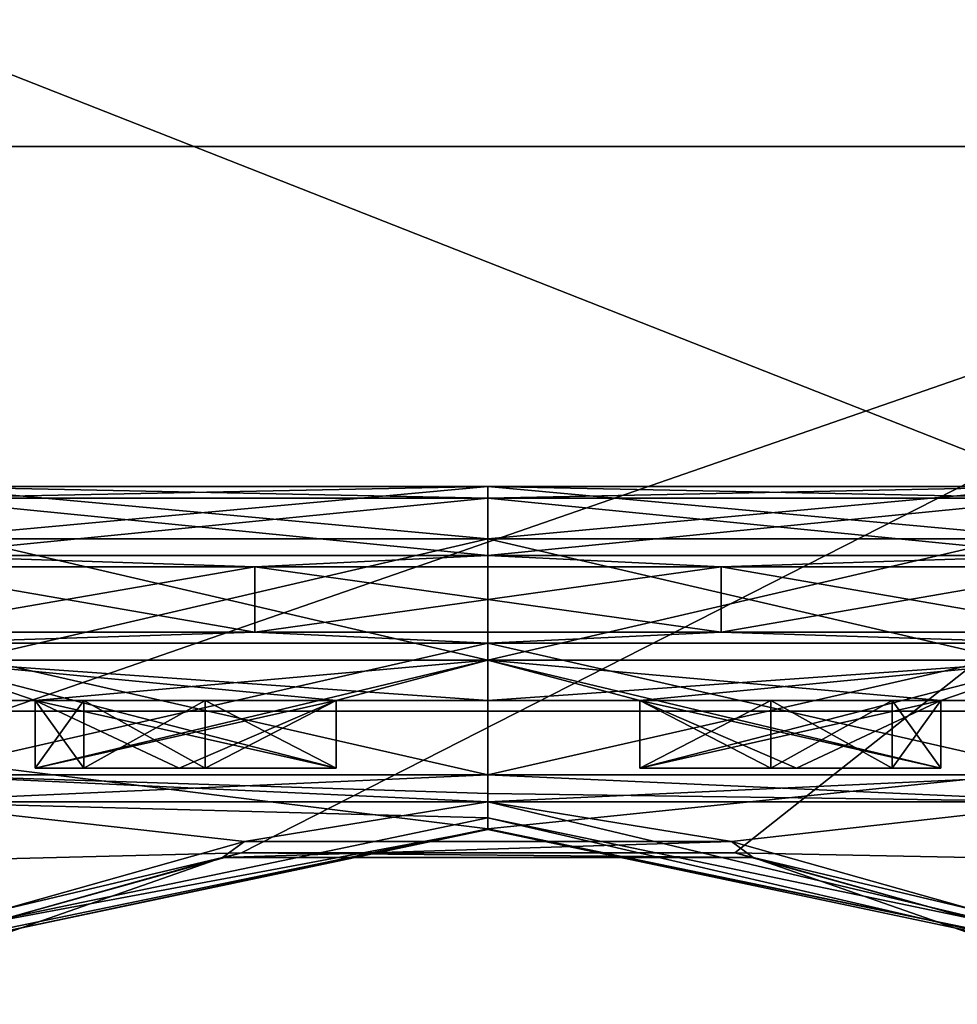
# Model space of a CAD drawing. Header units: millimetres. Extents: x -147 to 294, y -82 to 275.
# Tile 2 of 256: x -138 to -124, y -22 to -7. Entities that reach past the tile are written whole.
import ezdxf

# ---------------------------------------------------------------- set-up
doc = ezdxf.new("R2010")
doc.units = ezdxf.units.MM
doc.header["$LTSCALE"] = 67.506716
for name, color, linetype in [('147', 7, 'CONTINUOUS'), ('150', 7, 'CONTINUOUS'), ('153', 7, 'CONTINUOUS'), ('154', 7, 'CONTINUOUS'), ('159', 7, 'CONTINUOUS'), ('160', 7, 'CONTINUOUS'), ('161', 7, 'CONTINUOUS'), ('162', 7, 'CONTINUOUS'), ('163', 7, 'CONTINUOUS'), ('164', 7, 'CONTINUOUS'), ('165', 7, 'CONTINUOUS'), ('167', 7, 'CONTINUOUS'), ('170', 7, 'CONTINUOUS'), ('171', 7, 'CONTINUOUS'), ('172', 7, 'CONTINUOUS'), ('173', 7, 'CONTINUOUS'), ('174', 7, 'CONTINUOUS'), ('175', 7, 'CONTINUOUS'), ('176', 7, 'CONTINUOUS'), ('177', 7, 'CONTINUOUS'), ('179', 7, 'CONTINUOUS'), ('182', 7, 'CONTINUOUS'), ('183', 7, 'CONTINUOUS'), ('185', 7, 'CONTINUOUS'), ('186', 7, 'CONTINUOUS'), ('187', 7, 'CONTINUOUS'), ('188', 7, 'CONTINUOUS'), ('193', 7, 'CONTINUOUS'), ('194', 7, 'CONTINUOUS'), ('195', 7, 'CONTINUOUS'), ('196', 7, 'CONTINUOUS'), ('246', 7, 'CONTINUOUS'), ('247', 7, 'CONTINUOUS'), ('249', 7, 'CONTINUOUS'), ('250', 7, 'CONTINUOUS'), ('251', 7, 'CONTINUOUS'), ('252', 7, 'CONTINUOUS'), ('255', 7, 'CONTINUOUS'), ('256', 7, 'CONTINUOUS'), ('259', 7, 'CONTINUOUS'), ('260', 7, 'CONTINUOUS')]:
    doc.layers.add(name, color=color, linetype=linetype)

msp = doc.modelspace()

# ---------------------------------------------------------------- linework, layer by layer
at = {"layer": '147', "color": 7, "linetype": 'CONTINUOUS'}
for points in [[(-144.736, 5.174, 22.411), (-144.736, -8.987, 21.172), (-113.8, 5.174, 22.411), (-144.736, 5.174, 22.411)], [(-113.8, 5.174, 22.411), (-144.736, -8.987, 21.172), (-113.8, -8.987, 21.172), (-113.8, 5.174, 22.411)], [(-144.736, -19.715, 11.846), (-134.353, -19.454, 12.27), (-113.8, -8.987, 21.172), (-144.736, -19.715, 11.846)], [(-144.736, -8.987, 21.172), (-144.736, -19.715, 11.846), (-113.8, -8.987, 21.172), (-144.736, -8.987, 21.172)], [(-134.353, -19.454, 12.27), (-127.045, -19.454, 12.269), (-113.8, -8.987, 21.172), (-134.353, -19.454, 12.27)], [(-113.8, -8.987, 21.172), (-127.045, -19.454, 12.269), (-113.8, -19.715, 11.846), (-113.8, -8.987, 21.172)], [(-137.991, -20.469, 10.489), (-134.353, -19.454, 12.27), (-144.736, -19.715, 11.846), (-137.991, -20.469, 10.489)], [(-127.045, -19.454, 12.269), (-123.407, -20.469, 10.489), (-113.8, -19.715, 11.846), (-127.045, -19.454, 12.269)]]:
    msp.add_3dface(points, dxfattribs=at)
at = {"layer": '150', "color": 7, "linetype": 'CONTINUOUS'}
for points in [[(-113.8, -5.174, -22.411), (-113.8, -17.358, -15.089), (-144.736, -5.174, -22.411), (-113.8, -5.174, -22.411)], [(-144.736, -5.174, -22.411), (-113.8, -17.358, -15.089), (-144.736, -17.358, -15.089), (-144.736, -5.174, -22.411)], [(-144.736, -17.358, -15.089), (-113.8, -17.358, -15.089), (-130.7, -19.102, -12.811), (-144.736, -17.358, -15.089)], [(-138.801, -20.776, -9.867), (-144.736, -17.358, -15.089), (-130.7, -19.102, -12.811), (-138.801, -20.776, -9.867)], [(-130.7, -19.102, -12.811), (-113.8, -17.358, -15.089), (-122.599, -20.776, -9.867), (-130.7, -19.102, -12.811)]]:
    msp.add_3dface(points, dxfattribs=at)
at = {"layer": '153', "color": 7, "linetype": 'CONTINUOUS'}
for points in [[(-138.69, -20.602, -9.613), (-130.7, -18.935, -12.5), (-139.539, -18.7, -8.839), (-138.69, -20.602, -9.613)], [(-139.539, -18.7, -8.839), (-130.7, -18.935, -12.5), (-130.7, -18.7, -12.5), (-139.539, -18.7, -8.839)], [(-130.7, -18.935, -12.5), (-122.71, -20.602, -9.613), (-130.7, -18.7, -12.5), (-130.7, -18.935, -12.5)], [(-130.7, -18.7, -12.5), (-122.71, -20.602, -9.613), (-121.861, -18.7, -8.839), (-130.7, -18.7, -12.5)]]:
    msp.add_3dface(points, dxfattribs=at)
at = {"layer": '154', "color": 7, "linetype": 'CONTINUOUS'}
for points in [[(-134.307, -19.287, 11.968), (-137.897, -20.298, 10.221), (-139.539, -18.7, 8.839), (-134.307, -19.287, 11.968)], [(-130.7, -18.7, 12.5), (-134.307, -19.287, 11.968), (-139.539, -18.7, 8.839), (-130.7, -18.7, 12.5)], [(-127.091, -19.287, 11.968), (-134.307, -19.287, 11.968), (-130.7, -18.7, 12.5), (-127.091, -19.287, 11.968)], [(-121.861, -18.7, 8.839), (-127.091, -19.287, 11.968), (-130.7, -18.7, 12.5), (-121.861, -18.7, 8.839)], [(-123.502, -20.298, 10.22), (-127.091, -19.287, 11.968), (-121.861, -18.7, 8.839), (-123.502, -20.298, 10.22)]]:
    msp.add_3dface(points, dxfattribs=at)
at = {"layer": '159', "color": 7, "linetype": 'CONTINUOUS'}
for points in [[(-130.7, -16.35, -12.125), (-139.274, -16.35, -8.574), (-130.7, -18.301, -12.125), (-130.7, -16.35, -12.125)], [(-130.7, -18.301, -12.125), (-139.274, -16.35, -8.574), (-139.274, -18.301, -8.574), (-130.7, -18.301, -12.125)], [(-130.7, -18.301, 12.125), (-139.274, -18.301, 8.574), (-130.7, -16.35, 12.125), (-130.7, -18.301, 12.125)], [(-130.7, -16.35, 12.125), (-139.274, -18.301, 8.574), (-139.274, -16.35, 8.574), (-130.7, -16.35, 12.125)]]:
    msp.add_3dface(points, dxfattribs=at)
at = {"layer": '160', "color": 7, "linetype": 'CONTINUOUS'}
for points in [[(-130.7, -14.2, -12.125), (-139.15, -14.025, -8.45), (-139.273, -14.2, -8.574), (-130.7, -14.2, -12.125)], [(-130.7, -14.2, 12.125), (-139.273, -14.2, 8.574), (-130.7, -14.025, 11.95), (-130.7, -14.2, 12.125)], [(-130.7, -14.025, 11.95), (-139.273, -14.2, 8.574), (-139.15, -14.025, 8.45), (-130.7, -14.025, 11.95)], [(-130.7, -14.025, -11.95), (-139.15, -14.025, -8.45), (-130.7, -14.2, -12.125), (-130.7, -14.025, -11.95)]]:
    msp.add_3dface(points, dxfattribs=at)
at = {"layer": '161', "color": 7, "linetype": 'CONTINUOUS'}
for points in [[(-130.7, -16.35, -12.125), (-130.7, -18.301, -12.125), (-122.126, -18.301, -8.574), (-130.7, -16.35, -12.125)], [(-130.7, -16.35, -12.125), (-122.126, -18.301, -8.574), (-122.126, -16.35, -8.574), (-130.7, -16.35, -12.125)], [(-130.7, -18.301, 12.125), (-130.7, -16.35, 12.125), (-122.126, -16.35, 8.574), (-130.7, -18.301, 12.125)], [(-122.126, -18.301, 8.574), (-130.7, -18.301, 12.125), (-122.126, -16.35, 8.574), (-122.126, -18.301, 8.574)]]:
    msp.add_3dface(points, dxfattribs=at)
at = {"layer": '162', "color": 7, "linetype": 'CONTINUOUS'}
for points in [[(-130.7, -14.025, -11.95), (-130.7, -14.2, -12.125), (-122.127, -14.2, -8.574), (-130.7, -14.025, -11.95)], [(-130.7, -14.025, -11.95), (-122.127, -14.2, -8.574), (-122.25, -14.025, -8.45), (-130.7, -14.025, -11.95)], [(-130.7, -14.2, 12.125), (-130.7, -14.025, 11.95), (-122.25, -14.025, 8.45), (-130.7, -14.2, 12.125)], [(-122.127, -14.2, 8.574), (-130.7, -14.2, 12.125), (-122.25, -14.025, 8.45), (-122.127, -14.2, 8.574)]]:
    msp.add_3dface(points, dxfattribs=at)
at = {"layer": '163', "color": 7, "linetype": 'CONTINUOUS'}
for points in [[(-130.7, -18.7, 12.5), (-139.539, -18.7, 8.839), (-130.7, -18.301, 12.125), (-130.7, -18.7, 12.5)], [(-139.539, -18.7, 8.839), (-139.274, -18.301, 8.574), (-130.7, -18.301, 12.125), (-139.539, -18.7, 8.839)], [(-130.7, -18.301, -12.125), (-121.861, -18.7, -8.839), (-122.126, -18.301, -8.574), (-130.7, -18.301, -12.125)], [(-121.861, -18.7, -8.839), (-130.7, -18.301, -12.125), (-130.7, -18.575, -12.233), (-121.861, -18.7, -8.839)], [(-121.861, -18.7, 8.839), (-130.7, -18.7, 12.5), (-122.126, -18.301, 8.574), (-121.861, -18.7, 8.839)], [(-130.7, -18.7, 12.5), (-130.7, -18.301, 12.125), (-122.126, -18.301, 8.574), (-130.7, -18.7, 12.5)], [(-130.7, -18.7, -12.5), (-121.861, -18.7, -8.839), (-130.7, -18.575, -12.233), (-130.7, -18.7, -12.5)]]:
    msp.add_3dface(points, dxfattribs=at)
at = {"layer": '164', "color": 7, "linetype": 'CONTINUOUS'}
for points in [[(-139.539, -18.7, -8.839), (-130.7, -18.7, -12.5), (-139.274, -18.301, -8.574), (-139.539, -18.7, -8.839)], [(-139.274, -18.301, -8.574), (-130.7, -18.7, -12.5), (-130.7, -18.575, -12.233), (-139.274, -18.301, -8.574)], [(-130.7, -18.301, -12.125), (-139.274, -18.301, -8.574), (-130.7, -18.575, -12.233), (-130.7, -18.301, -12.125)]]:
    msp.add_3dface(points, dxfattribs=at)
at = {"layer": '165', "color": 7, "linetype": 'CONTINUOUS'}
for points in [[(-137.897, -20.298, 10.221), (-134.307, -19.287, 11.968), (-134.631, -19.525, 11.977), (-137.897, -20.298, 10.221)], [(-134.307, -19.287, 11.968), (-127.091, -19.287, 11.968), (-134.631, -19.525, 11.977), (-134.307, -19.287, 11.968)], [(-127.091, -19.287, 11.968), (-126.769, -19.525, 11.977), (-134.631, -19.525, 11.977), (-127.091, -19.287, 11.968)], [(-127.091, -19.287, 11.968), (-123.502, -20.298, 10.22), (-126.769, -19.525, 11.977), (-127.091, -19.287, 11.968)], [(-134.631, -19.525, 11.977), (-137.991, -20.469, 10.489), (-140.844, -21.7, 7.485), (-134.631, -19.525, 11.977)], [(-137.897, -20.298, 10.221), (-134.631, -19.525, 11.977), (-140.844, -21.7, 7.485), (-137.897, -20.298, 10.221)], [(-134.353, -19.454, 12.27), (-137.991, -20.469, 10.489), (-134.631, -19.525, 11.977), (-134.353, -19.454, 12.27)], [(-126.769, -19.525, 11.977), (-134.353, -19.454, 12.27), (-134.631, -19.525, 11.977), (-126.769, -19.525, 11.977)], [(-127.045, -19.454, 12.269), (-134.353, -19.454, 12.27), (-126.769, -19.525, 11.977), (-127.045, -19.454, 12.269)], [(-123.407, -20.469, 10.489), (-127.045, -19.454, 12.269), (-126.769, -19.525, 11.977), (-123.407, -20.469, 10.489)], [(-120.556, -21.7, 7.485), (-123.407, -20.469, 10.489), (-126.769, -19.525, 11.977), (-120.556, -21.7, 7.485)], [(-123.502, -20.298, 10.22), (-120.556, -21.7, 7.485), (-126.769, -19.525, 11.977), (-123.502, -20.298, 10.22)]]:
    msp.add_3dface(points, dxfattribs=at)
at = {"layer": '167', "color": 7, "linetype": 'CONTINUOUS'}
for points in [[(-130.7, -18.935, -12.5), (-138.69, -20.602, -9.613), (-130.7, -19.112, -12.606), (-130.7, -18.935, -12.5)], [(-122.71, -20.602, -9.613), (-130.7, -18.935, -12.5), (-122.526, -20.833, -9.597), (-122.71, -20.602, -9.613)], [(-130.7, -18.935, -12.5), (-130.7, -19.112, -12.606), (-122.526, -20.833, -9.597), (-130.7, -18.935, -12.5)], [(-138.801, -20.776, -9.867), (-130.7, -19.102, -12.811), (-138.874, -20.833, -9.597), (-138.801, -20.776, -9.867)], [(-138.874, -20.833, -9.597), (-130.7, -19.102, -12.811), (-130.7, -19.112, -12.606), (-138.874, -20.833, -9.597)], [(-138.69, -20.602, -9.613), (-138.874, -20.833, -9.597), (-130.7, -19.112, -12.606), (-138.69, -20.602, -9.613)], [(-130.7, -19.102, -12.811), (-122.599, -20.776, -9.867), (-130.7, -19.112, -12.606), (-130.7, -19.102, -12.811)], [(-130.7, -19.112, -12.606), (-122.599, -20.776, -9.867), (-122.526, -20.833, -9.597), (-130.7, -19.112, -12.606)]]:
    msp.add_3dface(points, dxfattribs=at)
at = {"layer": '170', "color": 7, "linetype": 'CONTINUOUS'}
for points in [[(-130.7, -14.025, 11.95), (-139.15, -14.025, 8.45), (-130.7, -14.8, 11.95), (-130.7, -14.025, 11.95)], [(-130.7, -14.8, 11.95), (-139.15, -14.025, 8.45), (-139.15, -14.8, 8.45), (-130.7, -14.8, 11.95)], [(-122.25, -14.025, 8.45), (-130.7, -14.025, 11.95), (-122.25, -14.8, 8.45), (-122.25, -14.025, 8.45)], [(-122.25, -14.8, 8.45), (-130.7, -14.025, 11.95), (-130.7, -14.8, 11.95), (-122.25, -14.8, 8.45)]]:
    msp.add_3dface(points, dxfattribs=at)
at = {"layer": '171', "color": 7, "linetype": 'CONTINUOUS'}
for points in [[(-130.7, -14.8, 11.95), (-139.15, -14.8, 8.45), (-130.7, -14.8, 10.95), (-130.7, -14.8, 11.95)], [(-130.7, -14.8, 10.95), (-139.15, -14.8, 8.45), (-138.443, -14.8, 7.743), (-130.7, -14.8, 10.95)], [(-139.15, -14.8, -8.45), (-130.7, -14.8, -11.95), (-130.7, -14.8, -10.95), (-139.15, -14.8, -8.45)], [(-138.443, -14.8, -7.743), (-139.15, -14.8, -8.45), (-130.7, -14.8, -10.95), (-138.443, -14.8, -7.743)], [(-122.25, -14.8, 8.45), (-130.7, -14.8, 11.95), (-130.7, -14.8, 10.95), (-122.25, -14.8, 8.45)], [(-122.957, -14.8, 7.743), (-122.25, -14.8, 8.45), (-130.7, -14.8, 10.95), (-122.957, -14.8, 7.743)], [(-130.7, -14.8, -11.95), (-122.25, -14.8, -8.45), (-130.7, -14.8, -10.95), (-130.7, -14.8, -11.95)], [(-130.7, -14.8, -10.95), (-122.25, -14.8, -8.45), (-122.957, -14.8, -7.743), (-130.7, -14.8, -10.95)]]:
    msp.add_3dface(points, dxfattribs=at)
at = {"layer": '172', "color": 7, "linetype": 'CONTINUOUS'}
for points in [[(-130.7, -14.8, 10.95), (-138.443, -14.8, 7.743), (-130.7, -16.6, 10.95), (-130.7, -14.8, 10.95)], [(-130.7, -16.6, 10.95), (-138.443, -14.8, 7.743), (-138.443, -16.6, 7.743), (-130.7, -16.6, 10.95)], [(-122.957, -14.8, 7.743), (-130.7, -14.8, 10.95), (-122.957, -16.6, 7.743), (-122.957, -14.8, 7.743)], [(-122.957, -16.6, 7.743), (-130.7, -14.8, 10.95), (-130.7, -16.6, 10.95), (-122.957, -16.6, 7.743)]]:
    msp.add_3dface(points, dxfattribs=at)
at = {"layer": '173', "color": 7, "linetype": 'CONTINUOUS'}
for points in [[(-130.7, -16.6, 10.95), (-138.443, -16.6, 7.743), (-139.15, -16.6, 8.45), (-130.7, -16.6, 10.95)], [(-130.7, -16.6, 11.95), (-130.7, -16.6, 10.95), (-139.15, -16.6, 8.45), (-130.7, -16.6, 11.95)], [(-130.7, -16.6, -11.95), (-139.15, -16.6, -8.45), (-130.7, -16.6, -10.95), (-130.7, -16.6, -11.95)], [(-130.7, -16.6, -10.95), (-139.15, -16.6, -8.45), (-138.443, -16.6, -7.743), (-130.7, -16.6, -10.95)], [(-122.957, -16.6, 7.743), (-130.7, -16.6, 10.95), (-122.25, -16.6, 8.45), (-122.957, -16.6, 7.743)], [(-122.25, -16.6, 8.45), (-130.7, -16.6, 10.95), (-130.7, -16.6, 11.95), (-122.25, -16.6, 8.45)], [(-122.25, -16.6, -8.45), (-130.7, -16.6, -11.95), (-130.7, -16.6, -10.95), (-122.25, -16.6, -8.45)], [(-122.957, -16.6, -7.743), (-122.25, -16.6, -8.45), (-130.7, -16.6, -10.95), (-122.957, -16.6, -7.743)]]:
    msp.add_3dface(points, dxfattribs=at)
at = {"layer": '174', "color": 7, "linetype": 'CONTINUOUS'}
for points in [[(-130.7, -16.6, 11.95), (-139.15, -16.6, 8.45), (-130.7, -17.2, 11.95), (-130.7, -16.6, 11.95)], [(-130.7, -17.2, 11.95), (-139.15, -16.6, 8.45), (-132.95, -17.2, 11.736), (-130.7, -17.2, 11.95)], [(-132.95, -17.2, 11.736), (-139.15, -16.6, 8.45), (-132.95, -18.2, 11.736), (-132.95, -17.2, 11.736)], [(-132.95, -18.2, 11.736), (-139.15, -16.6, 8.45), (-137.408, -17.2, 9.89), (-132.95, -18.2, 11.736)], [(-137.408, -17.2, 9.89), (-139.15, -16.6, 8.45), (-139.15, -17.2, 8.45), (-137.408, -17.2, 9.89)], [(-122.25, -16.6, 8.45), (-130.7, -16.6, 11.95), (-123.992, -17.2, 9.89), (-122.25, -16.6, 8.45)], [(-123.992, -17.2, 9.89), (-130.7, -16.6, 11.95), (-123.992, -18.2, 9.89), (-123.992, -17.2, 9.89)], [(-123.992, -18.2, 9.89), (-130.7, -16.6, 11.95), (-128.45, -17.2, 11.736), (-123.992, -18.2, 9.89)], [(-128.45, -17.2, 11.736), (-130.7, -16.6, 11.95), (-130.7, -17.2, 11.95), (-128.45, -17.2, 11.736)], [(-122.25, -17.2, 8.45), (-122.25, -16.6, 8.45), (-123.992, -17.2, 9.89), (-122.25, -17.2, 8.45)], [(-135.273, -18.2, 11.04), (-132.95, -18.2, 11.736), (-137.408, -17.2, 9.89), (-135.273, -18.2, 11.04)], [(-137.408, -18.2, 9.89), (-135.273, -18.2, 11.04), (-137.408, -17.2, 9.89), (-137.408, -18.2, 9.89)], [(-126.127, -18.2, 11.04), (-123.992, -18.2, 9.89), (-128.45, -17.2, 11.736), (-126.127, -18.2, 11.04)], [(-128.45, -18.2, 11.736), (-126.127, -18.2, 11.04), (-128.45, -17.2, 11.736), (-128.45, -18.2, 11.736)]]:
    msp.add_3dface(points, dxfattribs=at)
at = {"layer": '175', "color": 7, "linetype": 'CONTINUOUS'}
for points in [[(-139.15, -14.025, -8.45), (-130.7, -14.025, -11.95), (-139.15, -14.8, -8.45), (-139.15, -14.025, -8.45)], [(-130.7, -14.025, -11.95), (-130.7, -14.8, -11.95), (-139.15, -14.8, -8.45), (-130.7, -14.025, -11.95)], [(-130.7, -14.025, -11.95), (-122.25, -14.025, -8.45), (-130.7, -14.8, -11.95), (-130.7, -14.025, -11.95)], [(-122.25, -14.025, -8.45), (-122.25, -14.8, -8.45), (-130.7, -14.8, -11.95), (-122.25, -14.025, -8.45)]]:
    msp.add_3dface(points, dxfattribs=at)
at = {"layer": '176', "color": 7, "linetype": 'CONTINUOUS'}
for points in [[(-138.443, -14.8, -7.743), (-130.7, -14.8, -10.95), (-138.443, -16.6, -7.743), (-138.443, -14.8, -7.743)], [(-130.7, -14.8, -10.95), (-130.7, -16.6, -10.95), (-138.443, -16.6, -7.743), (-130.7, -14.8, -10.95)], [(-130.7, -14.8, -10.95), (-122.957, -14.8, -7.743), (-130.7, -16.6, -10.95), (-130.7, -14.8, -10.95)], [(-122.957, -14.8, -7.743), (-122.957, -16.6, -7.743), (-130.7, -16.6, -10.95), (-122.957, -14.8, -7.743)]]:
    msp.add_3dface(points, dxfattribs=at)
at = {"layer": '177', "color": 7, "linetype": 'CONTINUOUS'}
for points in [[(-139.15, -16.6, -8.45), (-130.7, -16.6, -11.95), (-137.408, -17.2, -9.89), (-139.15, -16.6, -8.45)], [(-139.15, -17.2, -8.45), (-139.15, -16.6, -8.45), (-137.408, -17.2, -9.89), (-139.15, -17.2, -8.45)], [(-137.408, -17.2, -9.89), (-130.7, -16.6, -11.95), (-137.408, -18.2, -9.89), (-137.408, -17.2, -9.89)], [(-137.408, -18.2, -9.89), (-130.7, -16.6, -11.95), (-132.95, -17.2, -11.736), (-137.408, -18.2, -9.89)], [(-132.95, -17.2, -11.736), (-130.7, -16.6, -11.95), (-130.7, -17.2, -11.95), (-132.95, -17.2, -11.736)], [(-130.7, -16.6, -11.95), (-122.25, -16.6, -8.45), (-130.7, -17.2, -11.95), (-130.7, -16.6, -11.95)], [(-130.7, -17.2, -11.95), (-122.25, -16.6, -8.45), (-128.45, -17.2, -11.736), (-130.7, -17.2, -11.95)], [(-128.45, -17.2, -11.736), (-122.25, -16.6, -8.45), (-128.45, -18.2, -11.736), (-128.45, -17.2, -11.736)], [(-128.45, -18.2, -11.736), (-122.25, -16.6, -8.45), (-123.992, -17.2, -9.89), (-128.45, -18.2, -11.736)], [(-123.992, -17.2, -9.89), (-122.25, -16.6, -8.45), (-122.25, -17.2, -8.45), (-123.992, -17.2, -9.89)], [(-135.273, -18.2, -11.04), (-137.408, -18.2, -9.89), (-132.95, -17.2, -11.736), (-135.273, -18.2, -11.04)], [(-132.95, -18.2, -11.736), (-135.273, -18.2, -11.04), (-132.95, -17.2, -11.736), (-132.95, -18.2, -11.736)], [(-126.127, -18.2, -11.04), (-128.45, -18.2, -11.736), (-123.992, -17.2, -9.89), (-126.127, -18.2, -11.04)], [(-123.992, -18.2, -9.89), (-126.127, -18.2, -11.04), (-123.992, -17.2, -9.89), (-123.992, -18.2, -9.89)]]:
    msp.add_3dface(points, dxfattribs=at)
at = {"layer": '179', "color": 7, "linetype": 'CONTINUOUS'}
for points in [[(-142.596, -17.2, 1.13), (-142.65, -17.2), (-118.804, -17.2, 1.13), (-142.596, -17.2, 1.13)], [(-142.65, -17.2), (-118.75, -17.2), (-118.804, -17.2, 1.13), (-142.65, -17.2)], [(-118.75, -17.2), (-142.65, -17.2), (-142.596, -17.2, -1.13), (-118.75, -17.2)], [(-118.964, -17.2, 2.25), (-142.596, -17.2, 1.13), (-118.804, -17.2, 1.13), (-118.964, -17.2, 2.25)], [(-142.596, -17.2, 1.13), (-118.964, -17.2, 2.25), (-119.984, -17.2, 2.25), (-142.596, -17.2, 1.13)], [(-141.416, -17.2, 2.25), (-142.596, -17.2, 1.13), (-119.984, -17.2, 2.25), (-141.416, -17.2, 2.25)], [(-118.804, -17.2, -1.13), (-118.75, -17.2), (-142.596, -17.2, -1.13), (-118.804, -17.2, -1.13)], [(-118.804, -17.2, -1.13), (-142.596, -17.2, -1.13), (-142.436, -17.2, -2.25), (-118.804, -17.2, -1.13)], [(-118.804, -17.2, -1.13), (-142.436, -17.2, -2.25), (-141.416, -17.2, -2.25), (-118.804, -17.2, -1.13)], [(-118.804, -17.2, -1.13), (-141.416, -17.2, -2.25), (-119.984, -17.2, -2.25), (-118.804, -17.2, -1.13)], [(-140.816, -17.2, 4.19), (-141.416, -17.2, 2.25), (-120.584, -17.2, 4.19), (-140.816, -17.2, 4.19)], [(-120.584, -17.2, 4.19), (-141.416, -17.2, 2.25), (-119.984, -17.2, 2.25), (-120.584, -17.2, 4.19)], [(-141.416, -17.2, -2.25), (-140.816, -17.2, -4.19), (-119.984, -17.2, -2.25), (-141.416, -17.2, -2.25)], [(-139.869, -17.2, 5.987), (-140.816, -17.2, 4.19), (-121.531, -17.2, 5.987), (-139.869, -17.2, 5.987)], [(-121.531, -17.2, 5.987), (-140.816, -17.2, 4.19), (-120.584, -17.2, 4.19), (-121.531, -17.2, 5.987)], [(-140.816, -17.2, -4.19), (-139.869, -17.2, -5.987), (-120.584, -17.2, -4.19), (-140.816, -17.2, -4.19)], [(-119.984, -17.2, -2.25), (-140.816, -17.2, -4.19), (-120.584, -17.2, -4.19), (-119.984, -17.2, -2.25)], [(-120.81, -17.2, 6.708), (-122.25, -17.2, 8.45), (-140.59, -17.2, 6.708), (-120.81, -17.2, 6.708)], [(-120.81, -17.2, 6.708), (-140.59, -17.2, 6.708), (-139.869, -17.2, 5.987), (-120.81, -17.2, 6.708)], [(-122.25, -17.2, 8.45), (-139.15, -17.2, 8.45), (-140.59, -17.2, 6.708), (-122.25, -17.2, 8.45)], [(-120.81, -17.2, -6.708), (-140.59, -17.2, -6.708), (-139.15, -17.2, -8.45), (-120.81, -17.2, -6.708)], [(-140.59, -17.2, -6.708), (-120.81, -17.2, -6.708), (-121.531, -17.2, -5.987), (-140.59, -17.2, -6.708)], [(-140.59, -17.2, -6.708), (-121.531, -17.2, -5.987), (-139.869, -17.2, -5.987), (-140.59, -17.2, -6.708)], [(-120.81, -17.2, 6.708), (-139.869, -17.2, 5.987), (-121.531, -17.2, 5.987), (-120.81, -17.2, 6.708)], [(-139.869, -17.2, -5.987), (-121.531, -17.2, -5.987), (-120.584, -17.2, -4.19), (-139.869, -17.2, -5.987)], [(-139.15, -17.2, 8.45), (-122.25, -17.2, 8.45), (-124.713, -17.2, 9.169), (-139.15, -17.2, 8.45)], [(-137.408, -17.2, 9.89), (-139.15, -17.2, 8.45), (-136.687, -17.2, 9.169), (-137.408, -17.2, 9.89)], [(-136.687, -17.2, 9.169), (-139.15, -17.2, 8.45), (-124.713, -17.2, 9.169), (-136.687, -17.2, 9.169)], [(-120.81, -17.2, -6.708), (-139.15, -17.2, -8.45), (-122.25, -17.2, -8.45), (-120.81, -17.2, -6.708)], [(-139.15, -17.2, -8.45), (-137.408, -17.2, -9.89), (-136.687, -17.2, -9.169), (-139.15, -17.2, -8.45)], [(-122.25, -17.2, -8.45), (-139.15, -17.2, -8.45), (-136.687, -17.2, -9.169), (-122.25, -17.2, -8.45)], [(-124.713, -17.2, -9.169), (-122.25, -17.2, -8.45), (-136.687, -17.2, -9.169), (-124.713, -17.2, -9.169)], [(-134.89, -17.2, -10.116), (-124.713, -17.2, -9.169), (-136.687, -17.2, -9.169), (-134.89, -17.2, -10.116)], [(-134.89, -17.2, 10.116), (-136.687, -17.2, 9.169), (-126.51, -17.2, 10.116), (-134.89, -17.2, 10.116)], [(-126.51, -17.2, 10.116), (-136.687, -17.2, 9.169), (-124.713, -17.2, 9.169), (-126.51, -17.2, 10.116)], [(-126.51, -17.2, -10.116), (-124.713, -17.2, -9.169), (-134.89, -17.2, -10.116), (-126.51, -17.2, -10.116)], [(-132.95, -17.2, -10.716), (-126.51, -17.2, -10.116), (-134.89, -17.2, -10.116), (-132.95, -17.2, -10.716)], [(-132.95, -17.2, 10.716), (-134.89, -17.2, 10.116), (-128.45, -17.2, 10.716), (-132.95, -17.2, 10.716)], [(-128.45, -17.2, 10.716), (-134.89, -17.2, 10.116), (-126.51, -17.2, 10.116), (-128.45, -17.2, 10.716)], [(-128.45, -17.2, 11.736), (-130.7, -17.2, 11.95), (-132.95, -17.2, 11.736), (-128.45, -17.2, 11.736)], [(-128.45, -17.2, 11.736), (-132.95, -17.2, 11.736), (-132.95, -17.2, 10.716), (-128.45, -17.2, 11.736)], [(-128.45, -17.2, 11.736), (-132.95, -17.2, 10.716), (-128.45, -17.2, 10.716), (-128.45, -17.2, 11.736)], [(-132.95, -17.2, -11.736), (-130.7, -17.2, -11.95), (-128.45, -17.2, -11.736), (-132.95, -17.2, -11.736)], [(-132.95, -17.2, -11.736), (-128.45, -17.2, -11.736), (-128.45, -17.2, -10.716), (-132.95, -17.2, -11.736)], [(-132.95, -17.2, -11.736), (-128.45, -17.2, -10.716), (-132.95, -17.2, -10.716), (-132.95, -17.2, -11.736)], [(-128.45, -17.2, -10.716), (-126.51, -17.2, -10.116), (-132.95, -17.2, -10.716), (-128.45, -17.2, -10.716)], [(-122.25, -17.2, 8.45), (-123.992, -17.2, 9.89), (-124.713, -17.2, 9.169), (-122.25, -17.2, 8.45)], [(-123.992, -17.2, -9.89), (-122.25, -17.2, -8.45), (-124.713, -17.2, -9.169), (-123.992, -17.2, -9.89)]]:
    msp.add_3dface(points, dxfattribs=at)
at = {"layer": '182', "color": 7, "linetype": 'CONTINUOUS'}
for points in [[(-134.153, -15.218, 10.629), (-139.741, -15.218, 6.569), (-139.274, -15.05, 8.574), (-134.153, -15.218, 10.629)], [(-130.7, -15.05, 12.125), (-134.153, -15.218, 10.629), (-139.274, -15.05, 8.574), (-130.7, -15.05, 12.125)], [(-127.247, -15.218, 10.629), (-134.153, -15.218, 10.629), (-130.7, -15.05, 12.125), (-127.247, -15.218, 10.629)], [(-122.126, -15.05, 8.574), (-127.247, -15.218, 10.629), (-130.7, -15.05, 12.125), (-122.126, -15.05, 8.574)], [(-121.659, -15.218, 6.569), (-127.247, -15.218, 10.629), (-122.126, -15.05, 8.574), (-121.659, -15.218, 6.569)], [(-134.154, -16.183, 10.629), (-139.742, -16.183, 6.569), (-134.153, -15.218, 10.629), (-134.154, -16.183, 10.629)], [(-134.153, -15.218, 10.629), (-139.742, -16.183, 6.569), (-139.741, -15.218, 6.569), (-134.153, -15.218, 10.629)], [(-127.246, -16.183, 10.629), (-134.154, -16.183, 10.629), (-127.247, -15.218, 10.629), (-127.246, -16.183, 10.629)], [(-127.247, -15.218, 10.629), (-134.154, -16.183, 10.629), (-134.153, -15.218, 10.629), (-127.247, -15.218, 10.629)], [(-121.659, -15.218, 6.569), (-127.246, -16.183, 10.629), (-127.247, -15.218, 10.629), (-121.659, -15.218, 6.569)], [(-121.658, -16.183, 6.569), (-127.246, -16.183, 10.629), (-121.659, -15.218, 6.569), (-121.658, -16.183, 6.569)], [(-134.154, -16.183, 10.629), (-139.274, -16.35, 8.574), (-139.742, -16.183, 6.569), (-134.154, -16.183, 10.629)], [(-130.7, -16.35, 12.125), (-139.274, -16.35, 8.574), (-134.154, -16.183, 10.629), (-130.7, -16.35, 12.125)], [(-127.246, -16.183, 10.629), (-130.7, -16.35, 12.125), (-134.154, -16.183, 10.629), (-127.246, -16.183, 10.629)], [(-122.126, -16.35, 8.574), (-130.7, -16.35, 12.125), (-127.246, -16.183, 10.629), (-122.126, -16.35, 8.574)], [(-121.658, -16.183, 6.569), (-122.126, -16.35, 8.574), (-127.246, -16.183, 10.629), (-121.658, -16.183, 6.569)]]:
    msp.add_3dface(points, dxfattribs=at)
at = {"layer": '183', "color": 7, "linetype": 'CONTINUOUS'}
for points in [[(-139.741, -15.218, -6.569), (-134.153, -15.218, -10.629), (-139.274, -15.05, -8.574), (-139.741, -15.218, -6.569)], [(-139.274, -15.05, -8.574), (-134.153, -15.218, -10.629), (-130.7, -15.05, -12.125), (-139.274, -15.05, -8.574)], [(-134.153, -15.218, -10.629), (-127.247, -15.218, -10.629), (-130.7, -15.05, -12.125), (-134.153, -15.218, -10.629)], [(-130.7, -15.05, -12.125), (-127.247, -15.218, -10.629), (-122.126, -15.05, -8.574), (-130.7, -15.05, -12.125)], [(-127.247, -15.218, -10.629), (-121.659, -15.218, -6.569), (-122.126, -15.05, -8.574), (-127.247, -15.218, -10.629)], [(-134.154, -16.183, -10.629), (-139.741, -15.218, -6.569), (-139.742, -16.183, -6.569), (-134.154, -16.183, -10.629)], [(-134.153, -15.218, -10.629), (-139.741, -15.218, -6.569), (-134.154, -16.183, -10.629), (-134.153, -15.218, -10.629)], [(-127.246, -16.183, -10.629), (-134.153, -15.218, -10.629), (-134.154, -16.183, -10.629), (-127.246, -16.183, -10.629)], [(-127.247, -15.218, -10.629), (-134.153, -15.218, -10.629), (-127.246, -16.183, -10.629), (-127.247, -15.218, -10.629)], [(-121.659, -15.218, -6.569), (-127.247, -15.218, -10.629), (-121.658, -16.183, -6.569), (-121.659, -15.218, -6.569)], [(-121.658, -16.183, -6.569), (-127.247, -15.218, -10.629), (-127.246, -16.183, -10.629), (-121.658, -16.183, -6.569)], [(-139.274, -16.35, -8.574), (-134.154, -16.183, -10.629), (-139.742, -16.183, -6.569), (-139.274, -16.35, -8.574)], [(-139.274, -16.35, -8.574), (-130.7, -16.35, -12.125), (-134.154, -16.183, -10.629), (-139.274, -16.35, -8.574)], [(-130.7, -16.35, -12.125), (-127.246, -16.183, -10.629), (-134.154, -16.183, -10.629), (-130.7, -16.35, -12.125)], [(-130.7, -16.35, -12.125), (-122.126, -16.35, -8.574), (-127.246, -16.183, -10.629), (-130.7, -16.35, -12.125)], [(-122.126, -16.35, -8.574), (-121.658, -16.183, -6.569), (-127.246, -16.183, -10.629), (-122.126, -16.35, -8.574)]]:
    msp.add_3dface(points, dxfattribs=at)
at = {"layer": '185', "color": 7, "linetype": 'CONTINUOUS'}
for points in [[(-137.408, -18.2, 9.89), (-137.408, -17.2, 9.89), (-136.687, -17.2, 9.169), (-137.408, -18.2, 9.89)], [(-137.408, -18.2, 9.89), (-136.687, -17.2, 9.169), (-136.687, -18.2, 9.169), (-137.408, -18.2, 9.89)]]:
    msp.add_3dface(points, dxfattribs=at)
at = {"layer": '186', "color": 7, "linetype": 'CONTINUOUS'}
for points in [[(-132.95, -17.2, 11.736), (-132.95, -18.2, 11.736), (-132.95, -18.2, 10.716), (-132.95, -17.2, 11.736)], [(-132.95, -17.2, 10.716), (-132.95, -17.2, 11.736), (-132.95, -18.2, 10.716), (-132.95, -17.2, 10.716)]]:
    msp.add_3dface(points, dxfattribs=at)
at = {"layer": '187', "color": 7, "linetype": 'CONTINUOUS'}
for points in [[(-128.45, -18.2, 11.736), (-128.45, -17.2, 11.736), (-128.45, -17.2, 10.716), (-128.45, -18.2, 11.736)], [(-128.45, -18.2, 11.736), (-128.45, -17.2, 10.716), (-128.45, -18.2, 10.716), (-128.45, -18.2, 11.736)]]:
    msp.add_3dface(points, dxfattribs=at)
at = {"layer": '188', "color": 7, "linetype": 'CONTINUOUS'}
for points in [[(-123.992, -17.2, 9.89), (-123.992, -18.2, 9.89), (-124.713, -18.2, 9.169), (-123.992, -17.2, 9.89)], [(-124.713, -17.2, 9.169), (-123.992, -17.2, 9.89), (-124.713, -18.2, 9.169), (-124.713, -17.2, 9.169)]]:
    msp.add_3dface(points, dxfattribs=at)
at = {"layer": '193', "color": 7, "linetype": 'CONTINUOUS'}
for points in [[(-137.408, -17.2, -9.89), (-137.408, -18.2, -9.89), (-136.687, -18.2, -9.169), (-137.408, -17.2, -9.89)], [(-136.687, -17.2, -9.169), (-137.408, -17.2, -9.89), (-136.687, -18.2, -9.169), (-136.687, -17.2, -9.169)]]:
    msp.add_3dface(points, dxfattribs=at)
at = {"layer": '194', "color": 7, "linetype": 'CONTINUOUS'}
for points in [[(-132.95, -18.2, -11.736), (-132.95, -17.2, -11.736), (-132.95, -17.2, -10.716), (-132.95, -18.2, -11.736)], [(-132.95, -18.2, -11.736), (-132.95, -17.2, -10.716), (-132.95, -18.2, -10.716), (-132.95, -18.2, -11.736)]]:
    msp.add_3dface(points, dxfattribs=at)
at = {"layer": '195', "color": 7, "linetype": 'CONTINUOUS'}
for points in [[(-128.45, -17.2, -11.736), (-128.45, -18.2, -11.736), (-128.45, -18.2, -10.716), (-128.45, -17.2, -11.736)], [(-128.45, -17.2, -10.716), (-128.45, -17.2, -11.736), (-128.45, -18.2, -10.716), (-128.45, -17.2, -10.716)]]:
    msp.add_3dface(points, dxfattribs=at)
at = {"layer": '196', "color": 7, "linetype": 'CONTINUOUS'}
for points in [[(-123.992, -18.2, -9.89), (-123.992, -17.2, -9.89), (-124.713, -17.2, -9.169), (-123.992, -18.2, -9.89)], [(-123.992, -18.2, -9.89), (-124.713, -17.2, -9.169), (-124.713, -18.2, -9.169), (-123.992, -18.2, -9.89)]]:
    msp.add_3dface(points, dxfattribs=at)
at = {"layer": '246', "color": 7, "linetype": 'CONTINUOUS'}
for points in [[(-139.273, -14.2, -8.574), (-139.274, -15.05, -8.574), (-130.7, -15.05, -12.125), (-139.273, -14.2, -8.574)], [(-139.273, -14.2, 8.574), (-130.7, -14.2, 12.125), (-139.274, -15.05, 8.574), (-139.273, -14.2, 8.574)], [(-130.7, -14.2, 12.125), (-130.7, -15.05, 12.125), (-139.274, -15.05, 8.574), (-130.7, -14.2, 12.125)], [(-130.7, -14.2, -12.125), (-139.273, -14.2, -8.574), (-130.7, -15.05, -12.125), (-130.7, -14.2, -12.125)]]:
    msp.add_3dface(points, dxfattribs=at)
at = {"layer": '247', "color": 7, "linetype": 'CONTINUOUS'}
for points in [[(-122.127, -14.2, -8.574), (-130.7, -14.2, -12.125), (-122.126, -15.05, -8.574), (-122.127, -14.2, -8.574)], [(-130.7, -14.2, -12.125), (-130.7, -15.05, -12.125), (-122.126, -15.05, -8.574), (-130.7, -14.2, -12.125)], [(-130.7, -14.2, 12.125), (-122.127, -14.2, 8.574), (-130.7, -15.05, 12.125), (-130.7, -14.2, 12.125)], [(-122.127, -14.2, 8.574), (-122.126, -15.05, 8.574), (-130.7, -15.05, 12.125), (-122.127, -14.2, 8.574)]]:
    msp.add_3dface(points, dxfattribs=at)
at = {"layer": '249', "color": 7, "linetype": 'CONTINUOUS'}
for points in [[(-135.273, -18.2, 11.04), (-137.408, -18.2, 9.89), (-136.687, -18.2, 9.169), (-135.273, -18.2, 11.04)], [(-135.273, -18.2, 11.04), (-136.687, -18.2, 9.169), (-134.89, -18.2, 10.116), (-135.273, -18.2, 11.04)], [(-132.95, -18.2, 11.736), (-135.273, -18.2, 11.04), (-132.95, -18.2, 10.716), (-132.95, -18.2, 11.736)], [(-132.95, -18.2, 10.716), (-135.273, -18.2, 11.04), (-134.89, -18.2, 10.116), (-132.95, -18.2, 10.716)]]:
    msp.add_3dface(points, dxfattribs=at)
at = {"layer": '250', "color": 7, "linetype": 'CONTINUOUS'}
for points in [[(-137.408, -18.2, -9.89), (-135.273, -18.2, -11.04), (-136.687, -18.2, -9.169), (-137.408, -18.2, -9.89)], [(-136.687, -18.2, -9.169), (-135.273, -18.2, -11.04), (-134.89, -18.2, -10.116), (-136.687, -18.2, -9.169)], [(-135.273, -18.2, -11.04), (-132.95, -18.2, -11.736), (-134.89, -18.2, -10.116), (-135.273, -18.2, -11.04)], [(-132.95, -18.2, -11.736), (-132.95, -18.2, -10.716), (-134.89, -18.2, -10.116), (-132.95, -18.2, -11.736)]]:
    msp.add_3dface(points, dxfattribs=at)
at = {"layer": '251', "color": 7, "linetype": 'CONTINUOUS'}
for points in [[(-126.127, -18.2, 11.04), (-128.45, -18.2, 11.736), (-126.51, -18.2, 10.116), (-126.127, -18.2, 11.04)], [(-128.45, -18.2, 11.736), (-128.45, -18.2, 10.716), (-126.51, -18.2, 10.116), (-128.45, -18.2, 11.736)], [(-124.713, -18.2, 9.169), (-126.127, -18.2, 11.04), (-126.51, -18.2, 10.116), (-124.713, -18.2, 9.169)], [(-123.992, -18.2, 9.89), (-126.127, -18.2, 11.04), (-124.713, -18.2, 9.169), (-123.992, -18.2, 9.89)]]:
    msp.add_3dface(points, dxfattribs=at)
at = {"layer": '252', "color": 7, "linetype": 'CONTINUOUS'}
for points in [[(-128.45, -18.2, -11.736), (-126.127, -18.2, -11.04), (-128.45, -18.2, -10.716), (-128.45, -18.2, -11.736)], [(-128.45, -18.2, -10.716), (-126.127, -18.2, -11.04), (-126.51, -18.2, -10.116), (-128.45, -18.2, -10.716)], [(-126.127, -18.2, -11.04), (-124.713, -18.2, -9.169), (-126.51, -18.2, -10.116), (-126.127, -18.2, -11.04)], [(-126.127, -18.2, -11.04), (-123.992, -18.2, -9.89), (-124.713, -18.2, -9.169), (-126.127, -18.2, -11.04)]]:
    msp.add_3dface(points, dxfattribs=at)
at = {"layer": '255', "color": 7, "linetype": 'CONTINUOUS'}
for points in [[(-136.687, -17.2, 9.169), (-134.89, -17.2, 10.116), (-136.687, -18.2, 9.169), (-136.687, -17.2, 9.169)], [(-136.687, -18.2, 9.169), (-134.89, -17.2, 10.116), (-134.89, -18.2, 10.116), (-136.687, -18.2, 9.169)], [(-134.89, -17.2, 10.116), (-132.95, -17.2, 10.716), (-134.89, -18.2, 10.116), (-134.89, -17.2, 10.116)], [(-132.95, -17.2, 10.716), (-132.95, -18.2, 10.716), (-134.89, -18.2, 10.116), (-132.95, -17.2, 10.716)]]:
    msp.add_3dface(points, dxfattribs=at)
at = {"layer": '256', "color": 7, "linetype": 'CONTINUOUS'}
for points in [[(-128.45, -17.2, 10.716), (-126.51, -17.2, 10.116), (-128.45, -18.2, 10.716), (-128.45, -17.2, 10.716)], [(-128.45, -18.2, 10.716), (-126.51, -17.2, 10.116), (-126.51, -18.2, 10.116), (-128.45, -18.2, 10.716)], [(-126.51, -17.2, 10.116), (-124.713, -17.2, 9.169), (-126.51, -18.2, 10.116), (-126.51, -17.2, 10.116)], [(-124.713, -17.2, 9.169), (-124.713, -18.2, 9.169), (-126.51, -18.2, 10.116), (-124.713, -17.2, 9.169)]]:
    msp.add_3dface(points, dxfattribs=at)
at = {"layer": '259', "color": 7, "linetype": 'CONTINUOUS'}
for points in [[(-126.51, -17.2, -10.116), (-128.45, -17.2, -10.716), (-126.51, -18.2, -10.116), (-126.51, -17.2, -10.116)], [(-128.45, -17.2, -10.716), (-128.45, -18.2, -10.716), (-126.51, -18.2, -10.116), (-128.45, -17.2, -10.716)], [(-124.713, -17.2, -9.169), (-126.51, -17.2, -10.116), (-124.713, -18.2, -9.169), (-124.713, -17.2, -9.169)], [(-124.713, -18.2, -9.169), (-126.51, -17.2, -10.116), (-126.51, -18.2, -10.116), (-124.713, -18.2, -9.169)]]:
    msp.add_3dface(points, dxfattribs=at)
at = {"layer": '260', "color": 7, "linetype": 'CONTINUOUS'}
for points in [[(-134.89, -17.2, -10.116), (-136.687, -17.2, -9.169), (-134.89, -18.2, -10.116), (-134.89, -17.2, -10.116)], [(-136.687, -17.2, -9.169), (-136.687, -18.2, -9.169), (-134.89, -18.2, -10.116), (-136.687, -17.2, -9.169)], [(-132.95, -17.2, -10.716), (-134.89, -17.2, -10.116), (-132.95, -18.2, -10.716), (-132.95, -17.2, -10.716)], [(-132.95, -18.2, -10.716), (-134.89, -17.2, -10.116), (-134.89, -18.2, -10.116), (-132.95, -18.2, -10.716)]]:
    msp.add_3dface(points, dxfattribs=at)

doc.saveas('drawing.dxf')
